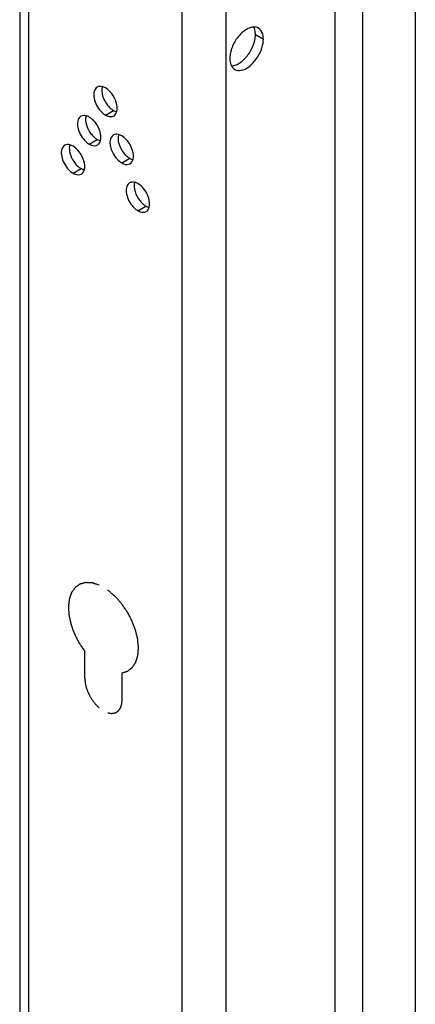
# Model space of a CAD drawing. Header units: inches. Extents: x 6 to 353, y 6 to 228.
# Tile 125 of 256: x 316.09 to 317.74, y 120.59 to 124.69. Entities that reach past the tile are written whole.
import ezdxf

# ---------------------------------------------------------------- set-up
doc = ezdxf.new("R2010")
doc.units = ezdxf.units.IN
doc.header["$LTSCALE"] = 19.946667
doc.header["$MEASUREMENT"] = 0
doc.layers.get('0').update_dxf_attribs({"linetype": 'CONTINUOUS'})
doc.layers.add('03_ALL_AXES', color=7, linetype='CONTINUOUS')
doc.layers.add('08_ALL_COSMETICS', color=7, linetype='CONTINUOUS')

msp = doc.modelspace()

# ---------------------------------------------------------------- linework, layer by layer
at = {"color": 7, "linetype": 'Continuous'}
for p, q in [((316.088, 129.4509), (316.088, 76.2076)), ((316.1258, 76.1549), (316.1258, 129.4317)), ((316.765, 78.1847), (316.765, 126.6638)), ((316.9474, 78.1847), (316.9474, 126.6638)), ((317.4014, 78.4468), (317.4014, 126.4054)), ((317.5174, 78.4468), (317.5174, 126.3384)), ((317.7359, 78.3207), (317.7359, 126.2123))]:
    msp.add_line(p, q, dxfattribs=at)
at = {"layer": '03_ALL_AXES', "color": 7, "linetype": 'Continuous'}
for p, q in [((317.0698, 124.627), (317.103, 124.6078)), ((316.9696, 124.4966), (316.9724, 124.492)), ((316.4454, 124.2918), (316.4786, 124.311)), ((316.3778, 124.1708), (316.411, 124.19)), ((316.513, 124.0928), (316.5462, 124.112)), ((316.3102, 124.0499), (316.3435, 124.0691)), ((316.5805, 123.8938), (316.6138, 123.913))]:
    msp.add_line(p, q, dxfattribs=at)
for centre, radius, start, end in [((317.1289, 124.512), 0.1679, 141.2221, 158.7782), ((317.0656, 124.6238), 0.0338, 46.2864, 59.9461), ((316.9039, 124.6419), 0.1679, 321.2221, 338.7782), ((316.4771, 124.2847), 0.1163, 201.2499, 209.0171), ((316.5798, 124.1877), 0.117, 201.222, 218.7783), ((316.4096, 124.1638), 0.1163, 201.2499, 209.0171)]:
    msp.add_arc(centre, radius, start, end, dxfattribs=at)
for points, knots in [([(317.0626, 124.6577), (317.0571, 124.6575), (317.0315, 124.6518), (317.0108, 124.6331), (316.998, 124.6172)], [0, 0, 0, 0, 0.209429, 1, 1, 1, 1]), ([(317.0698, 124.627), (317.0698, 124.6298), (317.0693, 124.6402), (317.0667, 124.6506), (317.0632, 124.6573)], [0, 0, 0, 0, 0.272355, 1, 1, 1, 1]), ([(317.0604, 124.5812), (317.0615, 124.5841), (317.0655, 124.5953), (317.0682, 124.6071), (317.0691, 124.6158)], [0, 0, 0, 0, 0.260746, 1, 1, 1, 1]), ([(317.103, 124.6078), (317.103, 124.6119), (317.1021, 124.6263), (317.0964, 124.6411), (317.0889, 124.6483)], [0, 0, 0, 0, 0.285462, 1, 1, 1, 1]), ([(317.0936, 124.562), (317.0951, 124.5659), (317.1002, 124.5807), (317.103, 124.5963), (317.103, 124.6078)], [0, 0, 0, 0, 0.266989, 1, 1, 1, 1]), ([(316.9724, 124.5728), (316.9709, 124.5689), (316.9658, 124.5541), (316.963, 124.5384), (316.963, 124.527)], [0, 0, 0, 0, 0.266989, 1, 1, 1, 1]), ([(316.9702, 124.4962), (316.9756, 124.4965), (317.0012, 124.5022), (317.022, 124.5208), (317.0348, 124.5368)], [0, 0, 0, 0, 0.209429, 1, 1, 1, 1]), ([(316.9835, 124.4816), (316.9914, 124.4771), (317.014, 124.4753), (317.0454, 124.4925), (317.0739, 124.5222), (317.0882, 124.548), (317.0936, 124.562)], [0, 0, 0, 0, 0.182425, 0.415792, 0.699096, 1, 1, 1, 1]), ([(316.963, 124.527), (316.963, 124.5241), (316.9635, 124.5138), (316.9661, 124.5033), (316.9696, 124.4966)], [0, 0, 0, 0, 0.272355, 1, 1, 1, 1]), ([(316.4109, 124.4079), (316.4054, 124.4047), (316.3964, 124.3917), (316.3959, 124.3667), (316.4038, 124.3392), (316.4144, 124.3216), (316.421, 124.3134)], [0, 0, 0, 0, 0.182426, 0.415793, 0.699097, 1, 1, 1, 1]), ([(316.4315, 124.4092), (316.4283, 124.3972), (316.4318, 124.3685), (316.445, 124.3441), (316.4542, 124.3326)], [0, 0, 0, 0, 0.457549, 1, 1, 1, 1]), ([(316.4698, 124.3829), (316.468, 124.3851), (316.4608, 124.3933), (316.4523, 124.4005), (316.4454, 124.4045)], [0, 0, 0, 0, 0.26699, 1, 1, 1, 1]), ([(316.4925, 124.3063), (316.4957, 124.3183), (316.4922, 124.347), (316.4791, 124.3713), (316.4698, 124.3829)], [0, 0, 0, 0, 0.457549, 1, 1, 1, 1]), ([(316.3433, 124.2869), (316.3378, 124.2838), (316.3289, 124.2707), (316.3283, 124.2458), (316.3363, 124.2182), (316.3469, 124.2006), (316.3534, 124.1925)], [0, 0, 0, 0, 0.182426, 0.415793, 0.699097, 1, 1, 1, 1]), ([(316.364, 124.2882), (316.3631, 124.285), (316.3608, 124.2696), (316.3644, 124.2538), (316.3688, 124.2426)], [0, 0, 0, 0, 0.21854, 1, 1, 1, 1]), ([(316.421, 124.3134), (316.4228, 124.3112), (316.43, 124.303), (316.4385, 124.2958), (316.4454, 124.2918)], [0, 0, 0, 0, 0.26699, 1, 1, 1, 1]), ([(316.4454, 124.2918), (316.4484, 124.2901), (316.4589, 124.2849), (316.4727, 124.2842), (316.4799, 124.2884)], [0, 0, 0, 0, 0.293911, 1, 1, 1, 1]), ([(316.4022, 124.2619), (316.4004, 124.2641), (316.3932, 124.2723), (316.3847, 124.2795), (316.3778, 124.2835)], [0, 0, 0, 0, 0.26699, 1, 1, 1, 1]), ([(316.4249, 124.1853), (316.4282, 124.1974), (316.4246, 124.226), (316.4115, 124.2504), (316.4022, 124.2619)], [0, 0, 0, 0, 0.457549, 1, 1, 1, 1]), ([(316.4785, 124.2089), (316.4703, 124.2042), (316.4631, 124.1873), (316.4646, 124.1649), (316.4682, 124.152), (316.4707, 124.1454)], [0, 0, 0, 0, 0.414022, 0.688526, 1, 1, 1, 1]), ([(316.4991, 124.2102), (316.4959, 124.1982), (316.4994, 124.1695), (316.5125, 124.1451), (316.5218, 124.1336)], [0, 0, 0, 0, 0.457549, 1, 1, 1, 1]), ([(316.5374, 124.1839), (316.5355, 124.1861), (316.5284, 124.1943), (316.5199, 124.2015), (316.513, 124.2055)], [0, 0, 0, 0, 0.26699, 1, 1, 1, 1]), ([(316.2757, 124.166), (316.2703, 124.1628), (316.2613, 124.1497), (316.2607, 124.1248), (316.2687, 124.0973), (316.2793, 124.0796), (316.2858, 124.0715)], [0, 0, 0, 0, 0.182426, 0.415793, 0.699097, 1, 1, 1, 1]), ([(316.2964, 124.1672), (316.2955, 124.164), (316.2932, 124.1486), (316.2969, 124.1329), (316.3012, 124.1216)], [0, 0, 0, 0, 0.21854, 1, 1, 1, 1]), ([(316.3534, 124.1925), (316.3552, 124.1902), (316.3624, 124.182), (316.3709, 124.1748), (316.3778, 124.1708)], [0, 0, 0, 0, 0.26699, 1, 1, 1, 1]), ([(316.3778, 124.1708), (316.3808, 124.1691), (316.3913, 124.164), (316.4051, 124.1632), (316.4123, 124.1674)], [0, 0, 0, 0, 0.293911, 1, 1, 1, 1]), ([(316.4123, 124.1674), (316.4138, 124.1683), (316.4198, 124.1727), (316.4234, 124.1798), (316.4249, 124.1853)], [0, 0, 0, 0, 0.234609, 1, 1, 1, 1]), ([(316.5601, 124.1073), (316.5633, 124.1193), (316.5597, 124.148), (316.5466, 124.1723), (316.5374, 124.1839)], [0, 0, 0, 0, 0.457549, 1, 1, 1, 1]), ([(316.3346, 124.1409), (316.3328, 124.1432), (316.3256, 124.1514), (316.3172, 124.1585), (316.3102, 124.1625)], [0, 0, 0, 0, 0.26699, 1, 1, 1, 1]), ([(316.3573, 124.0644), (316.3606, 124.0764), (316.357, 124.105), (316.3439, 124.1294), (316.3346, 124.1409)], [0, 0, 0, 0, 0.457549, 1, 1, 1, 1]), ([(316.4886, 124.1144), (316.4904, 124.1122), (316.4976, 124.104), (316.506, 124.0968), (316.513, 124.0928)], [0, 0, 0, 0, 0.26699, 1, 1, 1, 1]), ([(316.513, 124.0928), (316.516, 124.0911), (316.5265, 124.0859), (316.5402, 124.0852), (316.5475, 124.0894)], [0, 0, 0, 0, 0.293911, 1, 1, 1, 1]), ([(316.2858, 124.0715), (316.2877, 124.0692), (316.2948, 124.061), (316.3033, 124.0539), (316.3102, 124.0499)], [0, 0, 0, 0, 0.26699, 1, 1, 1, 1]), ([(316.3102, 124.0499), (316.3133, 124.0481), (316.3238, 124.043), (316.3375, 124.0423), (316.3447, 124.0465)], [0, 0, 0, 0, 0.293911, 1, 1, 1, 1]), ([(316.3447, 124.0465), (316.3462, 124.0473), (316.3523, 124.0518), (316.3559, 124.0589), (316.3573, 124.0644)], [0, 0, 0, 0, 0.234609, 1, 1, 1, 1]), ([(316.546, 124.0099), (316.5406, 124.0067), (316.5316, 123.9937), (316.531, 123.9687), (316.539, 123.9412), (316.5496, 123.9236), (316.5561, 123.9154)], [0, 0, 0, 0, 0.182426, 0.415793, 0.699097, 1, 1, 1, 1]), ([(316.5667, 124.0112), (316.5634, 123.9992), (316.567, 123.9705), (316.5801, 123.9461), (316.5894, 123.9346)], [0, 0, 0, 0, 0.457549, 1, 1, 1, 1]), ([(316.6049, 123.9849), (316.6031, 123.9871), (316.5959, 123.9953), (316.5875, 124.0025), (316.5805, 124.0065)], [0, 0, 0, 0, 0.26699, 1, 1, 1, 1]), ([(316.6276, 123.9083), (316.6309, 123.9203), (316.6273, 123.949), (316.6142, 123.9733), (316.6049, 123.9849)], [0, 0, 0, 0, 0.457549, 1, 1, 1, 1]), ([(316.5561, 123.9154), (316.558, 123.9132), (316.5651, 123.905), (316.5736, 123.8978), (316.5805, 123.8938)], [0, 0, 0, 0, 0.26699, 1, 1, 1, 1]), ([(316.5805, 123.8938), (316.5836, 123.8921), (316.5941, 123.8869), (316.6078, 123.8862), (316.615, 123.8904)], [0, 0, 0, 0, 0.293911, 1, 1, 1, 1]), ([(316.615, 123.8904), (316.6165, 123.8913), (316.6226, 123.8957), (316.6262, 123.9028), (316.6276, 123.9083)], [0, 0, 0, 0, 0.234609, 1, 1, 1, 1])]:
    msp.add_open_spline(points, degree=3, knots=knots, dxfattribs=at)
for points in [[(317.0825, 124.6531), (317.0766, 124.6565), (317.0694, 124.658), (317.0626, 124.6577)], [(317.0691, 124.6158), (317.0695, 124.6195), (317.0698, 124.6233), (317.0698, 124.627)], [(316.9724, 124.492), (316.9753, 124.4878), (316.9791, 124.4842), (316.9835, 124.4816)], [(316.421, 124.411), (316.4175, 124.4107), (316.4139, 124.4097), (316.4109, 124.4079)], [(316.4327, 124.4098), (316.4289, 124.4109), (316.4249, 124.4114), (316.421, 124.411)], [(316.4454, 124.4045), (316.4414, 124.4068), (316.4371, 124.4087), (316.4327, 124.4098)], [(316.4542, 124.3326), (316.4587, 124.3271), (316.4637, 124.3219), (316.4692, 124.3175)], [(316.3534, 124.2901), (316.3499, 124.2897), (316.3464, 124.2887), (316.3433, 124.2869)], [(316.3651, 124.2889), (316.3613, 124.2899), (316.3573, 124.2904), (316.3534, 124.2901)], [(316.3778, 124.2835), (316.3738, 124.2858), (316.3696, 124.2877), (316.3651, 124.2889)], [(316.4692, 124.3175), (316.4722, 124.3151), (316.4753, 124.3129), (316.4786, 124.311)], [(316.4786, 124.311), (316.4826, 124.3087), (316.4869, 124.3068), (316.4913, 124.3056)], [(316.4799, 124.2884), (316.4829, 124.2902), (316.4856, 124.2927), (316.4876, 124.2956)], [(316.4876, 124.2956), (316.4899, 124.2988), (316.4915, 124.3025), (316.4925, 124.3063)], [(316.3755, 124.2283), (316.3787, 124.2225), (316.3825, 124.2169), (316.3867, 124.2117)], [(316.3867, 124.2117), (316.3911, 124.2061), (316.3961, 124.201), (316.4017, 124.1965)], [(316.4886, 124.212), (316.4851, 124.2117), (316.4815, 124.2107), (316.4785, 124.2089)], [(316.5003, 124.2109), (316.4965, 124.2119), (316.4925, 124.2124), (316.4886, 124.212)], [(316.513, 124.2055), (316.509, 124.2078), (316.5047, 124.2097), (316.5003, 124.2109)], [(316.2858, 124.1691), (316.2823, 124.1688), (316.2788, 124.1677), (316.2757, 124.166)], [(316.2975, 124.1679), (316.2938, 124.1689), (316.2897, 124.1694), (316.2858, 124.1691)], [(316.3102, 124.1625), (316.3063, 124.1648), (316.302, 124.1667), (316.2975, 124.1679)], [(316.4017, 124.1965), (316.4046, 124.1941), (316.4078, 124.1919), (316.411, 124.19)], [(316.411, 124.19), (316.415, 124.1877), (316.4193, 124.1858), (316.4237, 124.1847)], [(316.5218, 124.1336), (316.5263, 124.1281), (316.5313, 124.1229), (316.5368, 124.1185)], [(316.3079, 124.1074), (316.3111, 124.1015), (316.3149, 124.0959), (316.3191, 124.0907)], [(316.3191, 124.0907), (316.3235, 124.0851), (316.3286, 124.08), (316.3341, 124.0755)], [(316.5368, 124.1185), (316.5398, 124.1161), (316.5429, 124.1139), (316.5462, 124.112)], [(316.5462, 124.112), (316.5502, 124.1097), (316.5545, 124.1078), (316.5589, 124.1066)], [(316.5475, 124.0894), (316.5505, 124.0912), (316.5532, 124.0937), (316.5552, 124.0966)], [(316.5552, 124.0966), (316.5575, 124.0998), (316.559, 124.1035), (316.5601, 124.1073)], [(316.3341, 124.0755), (316.3371, 124.0732), (316.3402, 124.071), (316.3435, 124.0691)], [(316.3435, 124.0691), (316.3475, 124.0668), (316.3517, 124.0649), (316.3562, 124.0637)], [(316.5561, 124.013), (316.5526, 124.0127), (316.5491, 124.0117), (316.546, 124.0099)], [(316.5678, 124.0119), (316.5641, 124.0129), (316.56, 124.0134), (316.5561, 124.013)], [(316.5805, 124.0065), (316.5766, 124.0088), (316.5723, 124.0107), (316.5678, 124.0119)], [(316.5894, 123.9346), (316.5938, 123.9291), (316.5989, 123.9239), (316.6044, 123.9195)], [(316.6044, 123.9195), (316.6074, 123.9171), (316.6105, 123.9149), (316.6138, 123.913)], [(316.6138, 123.913), (316.6178, 123.9107), (316.622, 123.9088), (316.6265, 123.9076)]]:
    msp.add_open_spline(points, degree=3, dxfattribs=at)
at = {"layer": '08_ALL_COSMETICS', "color": 7, "linetype": 'Continuous'}
for p, q in [((316.3591, 121.9484), (316.3591, 122.0613)), ((316.5147, 121.8586), (316.5147, 121.9715))]:
    msp.add_line(p, q, dxfattribs=at)
for points, knots in [([(316.4192, 122.3367), (316.4156, 122.3378), (316.4102, 122.3395), (316.4039, 122.3415), (316.4003, 122.3426), (316.3976, 122.3435), (316.3954, 122.3442), (316.3936, 122.3448), (316.3925, 122.3451), (316.3916, 122.3454), (316.391, 122.3456), (316.3906, 122.3457), (316.3901, 122.3458), (316.3894, 122.3458), (316.3883, 122.3459), (316.3866, 122.346), (316.3845, 122.3461), (316.381, 122.3463), (316.3768, 122.3465), (316.3725, 122.3467), (316.3691, 122.3469), (316.367, 122.347), (316.3653, 122.3471), (316.3642, 122.3471), (316.3634, 122.3472), (316.363, 122.3472), (316.3626, 122.3471), (316.3622, 122.3469), (316.3614, 122.3467), (316.3605, 122.3465), (316.359, 122.3461), (316.3571, 122.3456), (316.3548, 122.345), (316.3525, 122.3443), (316.3503, 122.3437), (316.348, 122.3431), (316.3457, 122.3425), (316.3438, 122.342), (316.3423, 122.3416), (316.3412, 122.3413), (316.3402, 122.341), (316.3396, 122.3409), (316.3392, 122.3407), (316.3389, 122.3407), (316.3387, 122.3405), (316.3384, 122.3403), (316.3378, 122.3399), (316.3371, 122.3394), (316.3361, 122.3387), (316.3349, 122.3379), (316.3334, 122.3368), (316.3315, 122.3355), (316.3296, 122.3342), (316.3278, 122.3329), (316.3259, 122.3316), (316.3241, 122.3303), (316.3225, 122.3292), (316.3213, 122.3283), (316.3205, 122.3278), (316.3199, 122.3273), (316.3195, 122.327), (316.3192, 122.3268), (316.319, 122.3265), (316.3186, 122.3259), (316.318, 122.3251), (316.317, 122.3238), (316.3158, 122.3222), (316.3139, 122.3195), (316.3116, 122.3162), (316.3092, 122.3129), (316.3073, 122.3103), (316.3061, 122.3086), (316.3052, 122.3073), (316.3046, 122.3064), (316.3041, 122.3059), (316.3039, 122.3055), (316.3038, 122.3051), (316.3036, 122.3046), (316.3033, 122.3037), (316.3029, 122.3026), (316.3023, 122.3009), (316.3016, 122.2988), (316.3007, 122.2962), (316.2998, 122.2937), (316.2989, 122.2911), (316.298, 122.2885), (316.2971, 122.286), (316.2964, 122.2838), (316.2958, 122.2821), (316.2953, 122.2808), (316.295, 122.2798), (316.2947, 122.279), (316.2945, 122.2786), (316.2944, 122.2783), (316.2944, 122.2779), (316.2943, 122.2774), (316.2942, 122.2765), (316.2941, 122.2753), (316.2939, 122.2738), (316.2937, 122.2718), (316.2934, 122.2693), (316.2931, 122.2663), (316.2928, 122.2634), (316.2925, 122.2604), (316.2921, 122.2574), (316.2918, 122.2544), (316.2915, 122.2519), (316.2913, 122.2499), (316.2912, 122.2487), (316.291, 122.2477), (316.291, 122.2471), (316.2909, 122.2466), (316.2909, 122.2461), (316.291, 122.2451), (316.2911, 122.2437), (316.2913, 122.2414), (316.2915, 122.2386), (316.2918, 122.2341), (316.2922, 122.2285), (316.2926, 122.2228), (316.2929, 122.2183), (316.2931, 122.2155), (316.2933, 122.2133), (316.2934, 122.2119), (316.2934, 122.2109), (316.2935, 122.2103), (316.2936, 122.2097), (316.2938, 122.209), (316.2942, 122.2072), (316.2948, 122.2045), (316.2956, 122.2009), (316.2964, 122.1973), (316.2975, 122.1926), (316.2986, 122.1878), (316.2996, 122.183), (316.3004, 122.1794), (316.3011, 122.1765), (316.3016, 122.1744), (316.3019, 122.1732), (316.302, 122.1723), (316.3024, 122.1714), (316.3028, 122.1702), (316.3036, 122.1681), (316.3047, 122.1651), (316.306, 122.1616), (316.3077, 122.1568), (316.3095, 122.1521), (316.3113, 122.1473), (316.3126, 122.1437), (316.3139, 122.1402), (316.3149, 122.1375), (316.3155, 122.1357), (316.3158, 122.135), (316.316, 122.1344), (316.3163, 122.1338), (316.3168, 122.1327), (316.3176, 122.1313), (316.3188, 122.1289), (316.3203, 122.126), (316.3227, 122.1213), (316.3257, 122.1154), (316.3287, 122.1095), (316.3312, 122.1048), (316.3327, 122.1018), (316.3339, 122.0995), (316.3346, 122.098), (316.3352, 122.0968), (316.3358, 122.096), (316.3363, 122.0951), (316.3374, 122.0935), (316.3391, 122.091), (316.3413, 122.0877), (316.3435, 122.0844), (316.3465, 122.08), (316.3517, 122.0723), (316.3562, 122.0657), (316.3591, 122.0613)], [0, 0, 0, 0, 0.03125, 0.046875, 0.054688, 0.0625, 0.070312, 0.074219, 0.078125, 0.080078, 0.082031, 0.083008, 0.083984, 0.085938, 0.089844, 0.09375, 0.101562, 0.109375, 0.125, 0.140625, 0.148438, 0.15625, 0.160156, 0.164062, 0.166016, 0.166992, 0.167969, 0.169922, 0.171875, 0.175781, 0.179688, 0.1875, 0.195312, 0.203125, 0.210938, 0.21875, 0.226562, 0.234375, 0.238281, 0.242188, 0.246094, 0.248047, 0.249023, 0.25, 0.250977, 0.251953, 0.253906, 0.257812, 0.261719, 0.265625, 0.273438, 0.28125, 0.289062, 0.296875, 0.304688, 0.3125, 0.320312, 0.324219, 0.328125, 0.330078, 0.332031, 0.333008, 0.333984, 0.335938, 0.339844, 0.34375, 0.351562, 0.359375, 0.375, 0.390625, 0.398438, 0.40625, 0.410156, 0.414062, 0.416016, 0.416992, 0.417969, 0.419922, 0.421875, 0.425781, 0.429688, 0.4375, 0.445312, 0.453125, 0.460938, 0.46875, 0.476562, 0.484375, 0.488281, 0.492188, 0.496094, 0.498047, 0.499023, 0.5, 0.500977, 0.501953, 0.503906, 0.507812, 0.511719, 0.515625, 0.523438, 0.53125, 0.539062, 0.546875, 0.554688, 0.5625, 0.570312, 0.574219, 0.578125, 0.580078, 0.582031, 0.583008, 0.583984, 0.585938, 0.589844, 0.59375, 0.601562, 0.609375, 0.625, 0.640625, 0.648438, 0.65625, 0.660156, 0.664062, 0.666016, 0.666992, 0.667969, 0.669922, 0.671875, 0.679688, 0.6875, 0.695312, 0.703125, 0.71875, 0.726562, 0.734375, 0.742188, 0.746094, 0.748047, 0.75, 0.751953, 0.753906, 0.757812, 0.765625, 0.773438, 0.78125, 0.796875, 0.804688, 0.8125, 0.820312, 0.828125, 0.830078, 0.832031, 0.833008, 0.833984, 0.835938, 0.839844, 0.84375, 0.851562, 0.859375, 0.875, 0.890625, 0.898438, 0.90625, 0.910156, 0.914062, 0.916016, 0.917969, 0.919922, 0.921875, 0.929688, 0.9375, 0.945312, 0.953125, 0.96875, 1, 1, 1, 1]), ([(316.5147, 121.9715), (316.5176, 121.9724), (316.522, 121.9739), (316.527, 121.9755), (316.53, 121.9765), (316.5321, 121.9772), (316.5339, 121.9777), (316.5354, 121.9782), (316.5363, 121.9785), (316.537, 121.9787), (316.5375, 121.9789), (316.5379, 121.979), (316.5382, 121.9792), (316.5387, 121.9796), (316.5395, 121.9802), (316.5407, 121.9812), (316.5422, 121.9824), (316.5446, 121.9843), (316.5477, 121.9867), (316.5507, 121.989), (316.5531, 121.9909), (316.5546, 121.9921), (316.5559, 121.9931), (316.5566, 121.9937), (316.5571, 121.9941), (316.5574, 121.9943), (316.5576, 121.9947), (316.5579, 121.9951), (316.5584, 121.9958), (316.5589, 121.9967), (316.5598, 121.9981), (316.561, 121.9998), (316.5623, 122.0019), (316.5636, 122.004), (316.565, 122.0061), (316.5663, 122.0081), (316.5677, 122.0102), (316.5688, 122.0119), (316.5697, 122.0133), (316.5704, 122.0144), (316.5709, 122.0152), (316.5713, 122.0158), (316.5715, 122.0162), (316.5717, 122.0164), (316.5718, 122.0168), (316.5719, 122.0172), (316.5722, 122.018), (316.5725, 122.019), (316.5729, 122.0203), (316.5734, 122.0221), (316.5741, 122.0242), (316.5749, 122.0268), (316.5757, 122.0294), (316.5765, 122.032), (316.5773, 122.0346), (316.5781, 122.0372), (316.5788, 122.0394), (316.5793, 122.0411), (316.5796, 122.0422), (316.5799, 122.0431), (316.5801, 122.0436), (316.5802, 122.044), (316.5803, 122.0445), (316.5803, 122.0454), (316.5804, 122.0467), (316.5806, 122.0488), (316.5808, 122.0514), (316.5812, 122.0555), (316.5816, 122.0606), (316.582, 122.0658), (316.5823, 122.0699), (316.5825, 122.0725), (316.5827, 122.0745), (316.5828, 122.0758), (316.5829, 122.0767), (316.5829, 122.0773), (316.5828, 122.0778), (316.5828, 122.0785), (316.5826, 122.0803), (316.5824, 122.0828), (316.582, 122.0862), (316.5817, 122.0897), (316.5813, 122.0942), (316.5808, 122.0988), (316.5804, 122.1033), (316.5801, 122.1062), (316.5799, 122.1084), (316.5797, 122.1102), (316.5796, 122.1116), (316.5795, 122.1126), (316.5794, 122.1131), (316.5794, 122.1136), (316.5793, 122.114), (316.5792, 122.1146), (316.5789, 122.1156), (316.5785, 122.1171), (316.5781, 122.1189), (316.5775, 122.1212), (316.5768, 122.1242), (316.5756, 122.1289), (316.5745, 122.1336), (316.5733, 122.1383), (316.5724, 122.1419), (316.5716, 122.1454), (316.5709, 122.148), (316.5705, 122.1498), (316.5703, 122.1505), (316.5702, 122.1511), (316.5699, 122.1517), (316.5695, 122.1528), (316.5689, 122.1543), (316.568, 122.1567), (316.5668, 122.1597), (316.5649, 122.1646), (316.5626, 122.1706), (316.5602, 122.1767), (316.5583, 122.1815), (316.5572, 122.1845), (316.5562, 122.1869), (316.5556, 122.1884), (316.5552, 122.1897), (316.5547, 122.1905), (316.5543, 122.1914), (316.5533, 122.1932), (316.5519, 122.1958), (316.55, 122.1993), (316.5482, 122.2028), (316.5457, 122.2075), (316.5432, 122.2122), (316.5407, 122.2168), (316.5388, 122.2203), (316.5372, 122.2232), (316.5361, 122.2253), (316.5355, 122.2265), (316.535, 122.2274), (316.5345, 122.2281), (316.5337, 122.2292), (316.5324, 122.231), (316.5306, 122.2337), (316.5283, 122.2369), (316.5254, 122.2411), (316.5224, 122.2454), (316.5194, 122.2496), (316.5172, 122.2528), (316.515, 122.256), (316.5133, 122.2584), (316.5122, 122.26), (316.5116, 122.2608), (316.5111, 122.2615), (316.5102, 122.2625), (316.5091, 122.2636), (316.5074, 122.2655), (316.5053, 122.2679), (316.5019, 122.2717), (316.4976, 122.2764), (316.4934, 122.2811), (316.49, 122.2849), (316.4878, 122.2873), (316.4861, 122.2892), (316.4851, 122.2903), (316.4843, 122.2912), (316.4839, 122.2916), (316.4834, 122.292), (316.4828, 122.2925), (316.4815, 122.2936), (316.4794, 122.2954), (316.4766, 122.2977), (316.4739, 122.3), (316.4702, 122.3031), (316.4638, 122.3085), (316.4583, 122.3132), (316.4546, 122.3163)], [0, 0, 0, 0, 0.03125, 0.046875, 0.054688, 0.0625, 0.070312, 0.074219, 0.078125, 0.080078, 0.082031, 0.083008, 0.083984, 0.085938, 0.089844, 0.09375, 0.101562, 0.109375, 0.125, 0.140625, 0.148438, 0.15625, 0.160156, 0.164062, 0.166016, 0.166992, 0.167969, 0.169922, 0.171875, 0.175781, 0.179688, 0.1875, 0.195312, 0.203125, 0.210938, 0.21875, 0.226562, 0.234375, 0.238281, 0.242188, 0.246094, 0.248047, 0.249023, 0.25, 0.250977, 0.251953, 0.253906, 0.257812, 0.261719, 0.265625, 0.273438, 0.28125, 0.289062, 0.296875, 0.304688, 0.3125, 0.320312, 0.324219, 0.328125, 0.330078, 0.332031, 0.333008, 0.333984, 0.335938, 0.339844, 0.34375, 0.351562, 0.359375, 0.375, 0.390625, 0.398438, 0.40625, 0.410156, 0.414062, 0.416016, 0.416992, 0.417969, 0.419922, 0.421875, 0.429688, 0.4375, 0.445312, 0.453125, 0.46875, 0.476562, 0.484375, 0.488281, 0.492188, 0.496094, 0.498047, 0.499023, 0.5, 0.500977, 0.501953, 0.503906, 0.507812, 0.511719, 0.515625, 0.523438, 0.53125, 0.546875, 0.554688, 0.5625, 0.570312, 0.578125, 0.580078, 0.582031, 0.583008, 0.583984, 0.585938, 0.589844, 0.59375, 0.601562, 0.609375, 0.625, 0.640625, 0.648438, 0.65625, 0.660156, 0.664062, 0.666016, 0.667969, 0.669922, 0.671875, 0.679688, 0.6875, 0.695312, 0.703125, 0.71875, 0.726562, 0.734375, 0.742188, 0.746094, 0.748047, 0.75, 0.751953, 0.753906, 0.757812, 0.765625, 0.773438, 0.78125, 0.796875, 0.804688, 0.8125, 0.820312, 0.828125, 0.830078, 0.832031, 0.833984, 0.835938, 0.839844, 0.84375, 0.851562, 0.859375, 0.875, 0.890625, 0.898438, 0.90625, 0.910156, 0.914062, 0.916016, 0.916992, 0.917969, 0.919922, 0.921875, 0.929688, 0.9375, 0.945312, 0.953125, 0.96875, 1, 1, 1, 1]), ([(316.3591, 121.9484), (316.3594, 121.9458), (316.3597, 121.9419), (316.3602, 121.9366), (316.3605, 121.9333), (316.3608, 121.9307), (316.3609, 121.9291), (316.361, 121.9279), (316.3611, 121.9273), (316.3613, 121.9266), (316.3615, 121.9257), (316.3619, 121.9243), (316.3623, 121.9226), (316.363, 121.9198), (316.3639, 121.9163), (316.365, 121.9122), (316.3658, 121.909), (316.3663, 121.907), (316.3665, 121.9061), (316.3667, 121.9054), (316.367, 121.9047), (316.3675, 121.9035), (316.3682, 121.9017), (316.3693, 121.899), (316.3708, 121.8955), (316.3722, 121.892), (316.3734, 121.8892), (316.3742, 121.8871), (316.3749, 121.8854), (316.3754, 121.8842), (316.3757, 121.8835), (316.3759, 121.8829), (316.3762, 121.8824), (316.3766, 121.8818), (316.3773, 121.8806), (316.3782, 121.879), (316.3794, 121.877), (316.3809, 121.8743), (316.3828, 121.871), (316.3847, 121.8677), (316.3863, 121.865), (316.3872, 121.8633), (316.3879, 121.8622), (316.3883, 121.8615), (316.3887, 121.8609), (316.3893, 121.8602), (316.3907, 121.8584), (316.3927, 121.8557), (316.3955, 121.8521), (316.3982, 121.8485), (316.4003, 121.8458), (316.4017, 121.844), (316.4022, 121.8433), (316.4027, 121.8426), (316.4032, 121.8421), (316.4041, 121.8412), (316.4054, 121.84), (316.4074, 121.8379), (316.41, 121.8354), (316.4141, 121.8313), (316.4172, 121.8283), (316.4192, 121.8263)], [0, 0, 0, 0, 0.0625, 0.09375, 0.125, 0.140625, 0.15625, 0.164062, 0.167969, 0.171875, 0.179688, 0.1875, 0.203125, 0.21875, 0.25, 0.28125, 0.3125, 0.320312, 0.328125, 0.332031, 0.335938, 0.34375, 0.359375, 0.375, 0.40625, 0.4375, 0.453125, 0.46875, 0.484375, 0.492188, 0.496094, 0.5, 0.503906, 0.507812, 0.515625, 0.53125, 0.546875, 0.5625, 0.59375, 0.625, 0.640625, 0.65625, 0.664062, 0.667969, 0.671875, 0.679688, 0.6875, 0.71875, 0.75, 0.78125, 0.8125, 0.820312, 0.828125, 0.832031, 0.835938, 0.84375, 0.859375, 0.875, 0.90625, 0.9375, 1, 1, 1, 1]), ([(316.4546, 121.8059), (316.4566, 121.8055), (316.4597, 121.805), (316.4633, 121.8044), (316.4653, 121.8041), (316.4668, 121.8038), (316.4684, 121.8036), (316.4695, 121.8034), (316.4703, 121.8032), (316.4706, 121.8032), (316.4709, 121.8031), (316.4711, 121.8031), (316.4715, 121.8032), (316.4721, 121.8033), (316.473, 121.8034), (316.4741, 121.8036), (316.476, 121.8039), (316.4783, 121.8043), (316.4805, 121.8046), (316.4824, 121.8049), (316.4835, 121.8051), (316.4844, 121.8052), (316.485, 121.8053), (316.4854, 121.8053), (316.4856, 121.8054), (316.4858, 121.8055), (316.4861, 121.8057), (316.4866, 121.806), (316.4875, 121.8065), (316.4886, 121.8072), (316.4898, 121.8078), (316.4913, 121.8087), (316.4928, 121.8096), (316.4944, 121.8105), (316.4955, 121.8112), (316.4965, 121.8117), (316.4971, 121.8121), (316.4975, 121.8123), (316.4978, 121.8125), (316.498, 121.8128), (316.4983, 121.8131), (316.4988, 121.8138), (316.4995, 121.8147), (316.5004, 121.8158), (316.5015, 121.8172), (316.5027, 121.8187), (316.5038, 121.8202), (316.5047, 121.8213), (316.5056, 121.8223), (316.5062, 121.8232), (316.5067, 121.8237), (316.5068, 121.8239), (316.507, 121.8241), (316.5071, 121.8243), (316.5072, 121.8248), (316.5075, 121.8254), (316.5078, 121.8264), (316.5083, 121.8276), (316.509, 121.8295), (316.5099, 121.832), (316.5108, 121.8344), (316.5115, 121.8364), (316.5119, 121.8376), (316.5123, 121.8385), (316.5125, 121.8392), (316.5127, 121.8396), (316.5128, 121.8401), (316.5128, 121.8405), (316.5129, 121.8414), (316.513, 121.8427), (316.5132, 121.8445), (316.5134, 121.8462), (316.5136, 121.8486), (316.5141, 121.8527), (316.5144, 121.8563), (316.5147, 121.8586)], [0, 0, 0, 0, 0.0625, 0.09375, 0.109375, 0.125, 0.140625, 0.15625, 0.160156, 0.164062, 0.166016, 0.167969, 0.171875, 0.179688, 0.1875, 0.203125, 0.21875, 0.25, 0.28125, 0.296875, 0.3125, 0.320312, 0.328125, 0.332031, 0.333984, 0.335938, 0.339844, 0.34375, 0.359375, 0.375, 0.390625, 0.40625, 0.4375, 0.453125, 0.46875, 0.484375, 0.492188, 0.496094, 0.5, 0.503906, 0.507812, 0.515625, 0.53125, 0.546875, 0.5625, 0.59375, 0.609375, 0.625, 0.640625, 0.65625, 0.660156, 0.664062, 0.666016, 0.667969, 0.671875, 0.679688, 0.6875, 0.703125, 0.71875, 0.75, 0.78125, 0.796875, 0.8125, 0.820312, 0.828125, 0.832031, 0.835938, 0.839844, 0.84375, 0.859375, 0.875, 0.890625, 0.90625, 0.9375, 1, 1, 1, 1])]:
    msp.add_open_spline(points, degree=3, knots=knots, dxfattribs=at)

doc.saveas('drawing.dxf')
